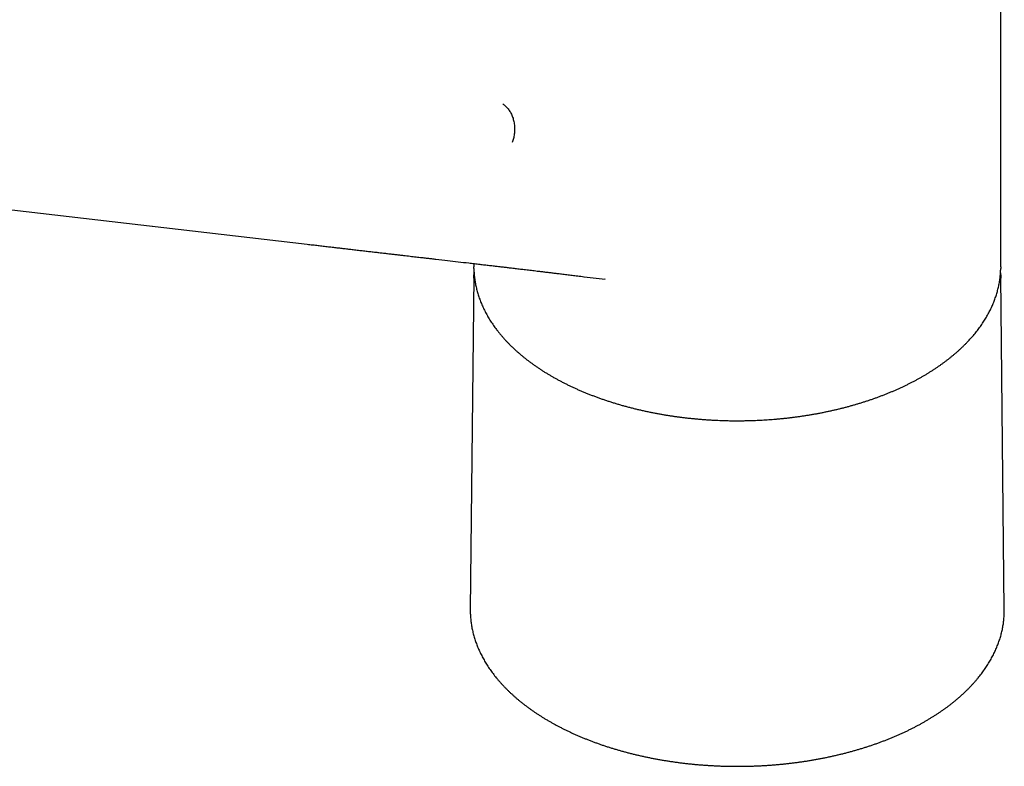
# Model space of a CAD drawing. Header units: millimetres. Extents: x 8 to 974, y 12 to 718.
# Tile 23 of 37: x 755 to 854, y 158 to 233. Entities that reach past the tile are written whole.
import ezdxf

# ---------------------------------------------------------------- set-up
doc = ezdxf.new("R2010")
doc.units = ezdxf.units.MM

msp = doc.modelspace()

# ---------------------------------------------------------------- linework, layer by layer
at = {"color": 7, "linetype": 'Continuous', "lineweight": 30}
for p, q in [((853.23, 207.769), (853.23, 244.225)), ((710.292, 218.583), (783.477, 210.052)), ((800.23, 208.107), (800.23, 207.769)), ((800.232, 207.606), (800.23, 207.769)), ((853.23, 207.769), (853.229, 207.619)), ((800.227, 206.804), (799.869, 173.327)), ((811.313, 206.785), (813.428, 206.529)), ((813.428, 206.53), (813.397, 206.534)), ((853.591, 173.327), (853.233, 206.804))]:
    msp.add_line(p, q, dxfattribs=at)
at = {"color": 7, "linetype": 'Continuous', "lineweight": 30, "flags": 128}
for points in [[(800.227, 206.637), (800.227, 206.71), (800.23, 206.962)], [(853.23, 206.956), (853.234, 206.71), (853.233, 206.645)], [(799.869, 173.327), (799.869, 173.232), (799.869, 173.167)], [(853.591, 173.164), (853.591, 173.232), (853.591, 173.327)]]:
    msp.add_lwpolyline(points, dxfattribs=at)
at = {"color": 7, "linetype": 'Continuous', "lineweight": 30}
for points, knots in [([(803.14, 224.157), (803.188, 224.124), (803.283, 224.056), (803.42, 223.937), (803.553, 223.804), (803.679, 223.656), (803.798, 223.493), (803.908, 223.317), (804.008, 223.127), (804.095, 222.926), (804.171, 222.715), (804.233, 222.496), (804.28, 222.27), (804.314, 222.04), (804.332, 221.808), (804.337, 221.576), (804.327, 221.346), (804.304, 221.12), (804.268, 220.899), (804.221, 220.685), (804.164, 220.48), (804.117, 220.348), (804.094, 220.283)], [0, 0, 0, 0, 0.046149, 0.093423, 0.141746, 0.191024, 0.241152, 0.292011, 0.34347, 0.395388, 0.447617, 0.500004, 0.55239, 0.604619, 0.656537, 0.707995, 0.758853, 0.80898, 0.858257, 0.906579, 0.953852, 1, 1, 1, 1]), ([(783.467, 210.053), (783.65, 210.032), (784.012, 209.989), (784.549, 209.926), (785.075, 209.864), (785.59, 209.804), (786.091, 209.745), (786.578, 209.688), (787.052, 209.633), (787.516, 209.579), (787.997, 209.523), (788.494, 209.465), (789.005, 209.406), (789.501, 209.348), (789.983, 209.293), (790.45, 209.239), (790.903, 209.186), (791.341, 209.136), (791.765, 209.087), (792.174, 209.039), (792.569, 208.994), (792.949, 208.95), (793.308, 208.909), (793.646, 208.869), (793.965, 208.833), (794.27, 208.797), (794.563, 208.764), (794.835, 208.732), (795.086, 208.703), (795.319, 208.676), (795.542, 208.651), (795.759, 208.625), (795.974, 208.601), (796.19, 208.576), (796.729, 208.513), (797.552, 208.418), (798.659, 208.29), (799.463, 208.196), (800.004, 208.133), (800.28, 208.101), (800.552, 208.07), (800.816, 208.039), (801.071, 208.009), (801.317, 207.98), (801.561, 207.952), (801.802, 207.924), (802.041, 207.896), (802.269, 207.869), (802.485, 207.844), (802.676, 207.821), (802.85, 207.801), (803.013, 207.782), (803.189, 207.761), (803.377, 207.739), (803.577, 207.715), (803.79, 207.69), (804.023, 207.663), (804.272, 207.633), (804.53, 207.603), (804.785, 207.572), (805.034, 207.543), (805.299, 207.511), (805.579, 207.478), (805.872, 207.443), (806.161, 207.409), (806.451, 207.374), (806.779, 207.335), (807.146, 207.291), (807.556, 207.242), (807.897, 207.201), (808.169, 207.168), (808.372, 207.144), (808.588, 207.118), (808.818, 207.09), (809.061, 207.06), (809.317, 207.029), (809.578, 206.997), (809.844, 206.965), (810.114, 206.932), (810.395, 206.898), (810.687, 206.862), (810.99, 206.825), (811.196, 206.8), (811.301, 206.787)], [0, 0, 0, 0, 0.019654, 0.038915, 0.057785, 0.076265, 0.094357, 0.111748, 0.128766, 0.145412, 0.161687, 0.180578, 0.198945, 0.216788, 0.234108, 0.250906, 0.267181, 0.282935, 0.298168, 0.31288, 0.327071, 0.340742, 0.353892, 0.365814, 0.377273, 0.38827, 0.398804, 0.408876, 0.417631, 0.426004, 0.433994, 0.441746, 0.449501, 0.457261, 0.465027, 0.507843, 0.546217, 0.584728, 0.594731, 0.604743, 0.614581, 0.624089, 0.633268, 0.642117, 0.650637, 0.659629, 0.668221, 0.676415, 0.68421, 0.691611, 0.697048, 0.702928, 0.709251, 0.716016, 0.723224, 0.730874, 0.738967, 0.748346, 0.757701, 0.766853, 0.775803, 0.78455, 0.79539, 0.805902, 0.816133, 0.826505, 0.83712, 0.851389, 0.866074, 0.881176, 0.887976, 0.895247, 0.902991, 0.911205, 0.919891, 0.929047, 0.938673, 0.94791, 0.957541, 0.967566, 0.977984, 0.988796, 1, 1, 1, 1]), ([(800.244, 207.266), (800.242, 207.237), (800.236, 207.137), (800.233, 207.037), (800.23, 206.966)], [0, 0, 0, 0, 0.292489, 1, 1, 1, 1]), ([(800.232, 207.601), (800.233, 207.549), (800.236, 207.422), (800.246, 207.22), (800.262, 206.994), (800.284, 206.769), (800.312, 206.543), (800.345, 206.318), (800.384, 206.092), (800.429, 205.867), (800.479, 205.642), (800.535, 205.417), (800.597, 205.192), (800.664, 204.968), (800.737, 204.744), (800.816, 204.52), (800.9, 204.297), (800.99, 204.075), (801.086, 203.853), (801.188, 203.632), (801.295, 203.411), (801.408, 203.192), (801.526, 202.973), (801.65, 202.755), (801.78, 202.538), (801.916, 202.322), (802.057, 202.107), (802.203, 201.893), (802.355, 201.681), (802.513, 201.469), (802.676, 201.259), (802.844, 201.051), (803.018, 200.843), (803.197, 200.638), (803.381, 200.433), (803.571, 200.231), (803.766, 200.03), (803.966, 199.83), (804.171, 199.633), (804.382, 199.437), (804.597, 199.243), (804.817, 199.051), (805.043, 198.861), (805.273, 198.673), (805.508, 198.486), (805.748, 198.302), (805.992, 198.12), (806.242, 197.941), (806.495, 197.763), (806.754, 197.588), (807.017, 197.414), (807.284, 197.244), (807.556, 197.075), (807.832, 196.909), (808.112, 196.746), (808.397, 196.584), (808.686, 196.426), (808.978, 196.27), (809.275, 196.116), (809.576, 195.965), (809.881, 195.817), (810.189, 195.671), (810.502, 195.528), (810.818, 195.388), (811.137, 195.25), (811.461, 195.115), (811.788, 194.983), (812.118, 194.854), (812.452, 194.728), (812.789, 194.605), (813.129, 194.484), (813.473, 194.367), (813.82, 194.252), (814.17, 194.141), (814.523, 194.032), (814.879, 193.927), (815.238, 193.824), (815.6, 193.725), (815.965, 193.629), (816.333, 193.536), (816.703, 193.446), (817.076, 193.359), (817.452, 193.275), (817.831, 193.195), (818.199, 193.121), (818.57, 193.049), (818.929, 192.983), (819.29, 192.92), (819.639, 192.862), (819.989, 192.807), (820.34, 192.755), (820.693, 192.706), (821.046, 192.659), (821.4, 192.616), (821.755, 192.575), (822.111, 192.537), (822.468, 192.501), (822.824, 192.469), (823.181, 192.44), (823.538, 192.413), (823.895, 192.389), (824.251, 192.368), (824.606, 192.35), (824.957, 192.335), (825.302, 192.323), (825.635, 192.314), (825.929, 192.308), (826.187, 192.304), (826.444, 192.302), (826.625, 192.302), (826.73, 192.301)], [0, 0, 0, 0, 0.006374, 0.015579, 0.024795, 0.034021, 0.043258, 0.052507, 0.061767, 0.07104, 0.080326, 0.089624, 0.098936, 0.108261, 0.117599, 0.12695, 0.136315, 0.145694, 0.155085, 0.16449, 0.173907, 0.183337, 0.192779, 0.202233, 0.211698, 0.221174, 0.230661, 0.240157, 0.249664, 0.25918, 0.268704, 0.278237, 0.287777, 0.297325, 0.306879, 0.31644, 0.326007, 0.33558, 0.345158, 0.354741, 0.364328, 0.373919, 0.383514, 0.393113, 0.402716, 0.412321, 0.421929, 0.43154, 0.441154, 0.45077, 0.460388, 0.470009, 0.479632, 0.489256, 0.498883, 0.508512, 0.518143, 0.527776, 0.537411, 0.547048, 0.556688, 0.56633, 0.575975, 0.585622, 0.595272, 0.604925, 0.614582, 0.624242, 0.633906, 0.643574, 0.653246, 0.662924, 0.672607, 0.682295, 0.691991, 0.701693, 0.711402, 0.72112, 0.730847, 0.740584, 0.750332, 0.760092, 0.769866, 0.779654, 0.789459, 0.798273, 0.808088, 0.816899, 0.825708, 0.834515, 0.84332, 0.852121, 0.860919, 0.869713, 0.878503, 0.887287, 0.896063, 0.904831, 0.913588, 0.922329, 0.93105, 0.939741, 0.948387, 0.956958, 0.965396, 0.973548, 0.981294, 0.986772, 0.992376, 1, 1, 1, 1]), ([(826.73, 192.301), (826.859, 192.302), (827.04, 192.302), (827.309, 192.305), (827.542, 192.308), (827.82, 192.314), (828.112, 192.322), (828.419, 192.332), (828.736, 192.345), (829.061, 192.361), (829.392, 192.379), (829.728, 192.4), (830.068, 192.424), (830.41, 192.45), (830.755, 192.48), (831.102, 192.512), (831.451, 192.547), (831.8, 192.585), (832.15, 192.626), (832.501, 192.67), (832.852, 192.717), (833.202, 192.767), (833.553, 192.82), (833.903, 192.876), (834.253, 192.934), (834.602, 192.996), (834.95, 193.06), (835.298, 193.128), (835.644, 193.198), (835.989, 193.271), (836.333, 193.347), (836.675, 193.426), (837.016, 193.508), (837.355, 193.593), (837.692, 193.68), (838.028, 193.771), (838.362, 193.864), (838.693, 193.96), (839.023, 194.058), (839.35, 194.16), (839.675, 194.264), (839.998, 194.371), (840.319, 194.48), (840.637, 194.592), (840.952, 194.707), (841.265, 194.825), (841.575, 194.945), (841.882, 195.068), (842.186, 195.193), (842.488, 195.321), (842.786, 195.451), (843.082, 195.584), (843.374, 195.719), (843.663, 195.857), (843.949, 195.997), (844.231, 196.14), (844.51, 196.285), (844.786, 196.432), (845.058, 196.581), (845.326, 196.733), (845.591, 196.887), (845.853, 197.044), (846.11, 197.202), (846.364, 197.363), (846.614, 197.526), (846.86, 197.691), (847.102, 197.858), (847.34, 198.027), (847.574, 198.198), (847.803, 198.372), (848.029, 198.547), (848.25, 198.724), (848.468, 198.903), (848.68, 199.083), (848.889, 199.266), (849.093, 199.45), (849.293, 199.636), (849.488, 199.824), (849.679, 200.014), (849.865, 200.205), (850.046, 200.398), (850.223, 200.592), (850.395, 200.788), (850.563, 200.986), (850.725, 201.185), (850.883, 201.385), (851.036, 201.587), (851.184, 201.79), (851.327, 201.994), (851.465, 202.2), (851.599, 202.407), (851.727, 202.615), (851.85, 202.824), (851.968, 203.035), (852.081, 203.246), (852.189, 203.459), (852.291, 203.672), (852.389, 203.887), (852.481, 204.102), (852.568, 204.319), (852.65, 204.536), (852.727, 204.754), (852.798, 204.973), (852.864, 205.192), (852.924, 205.412), (852.979, 205.633), (853.029, 205.854), (853.073, 206.076), (853.112, 206.299), (853.145, 206.522), (853.173, 206.745), (853.196, 206.969), (853.213, 207.193), (853.224, 207.408), (853.227, 207.549), (853.229, 207.614)], [0, 0, 0, 0, 0.009349, 0.013211, 0.019615, 0.026279, 0.033438, 0.040919, 0.04865, 0.056576, 0.064657, 0.072863, 0.081172, 0.089566, 0.098034, 0.106563, 0.115145, 0.123774, 0.132444, 0.141149, 0.149886, 0.158651, 0.167442, 0.176255, 0.185089, 0.193942, 0.202812, 0.211698, 0.220597, 0.22951, 0.238436, 0.247372, 0.256319, 0.265275, 0.27424, 0.283214, 0.292195, 0.301183, 0.310179, 0.31918, 0.328188, 0.337201, 0.34622, 0.355243, 0.364271, 0.373304, 0.382341, 0.391382, 0.400426, 0.409475, 0.418526, 0.427581, 0.436639, 0.4457, 0.454764, 0.46383, 0.472899, 0.48197, 0.491044, 0.50012, 0.509198, 0.518278, 0.52736, 0.536444, 0.54553, 0.554617, 0.563706, 0.572796, 0.581888, 0.590982, 0.600076, 0.609172, 0.618269, 0.627368, 0.636467, 0.645567, 0.654668, 0.663769, 0.672872, 0.681975, 0.691079, 0.700183, 0.709288, 0.718393, 0.727498, 0.736604, 0.745709, 0.754816, 0.763922, 0.773028, 0.782135, 0.791241, 0.800348, 0.809455, 0.818563, 0.82767, 0.836779, 0.845888, 0.854997, 0.864108, 0.87322, 0.882334, 0.891449, 0.900567, 0.909687, 0.91881, 0.927937, 0.937067, 0.946202, 0.955342, 0.964487, 0.973639, 0.982797, 0.991963, 1, 1, 1, 1]), ([(853.23, 206.961), (853.23, 206.968), (853.228, 207.051), (853.224, 207.153), (853.217, 207.248), (853.216, 207.268)], [0, 0, 0, 0, 0.073099, 0.8054, 1, 1, 1, 1]), ([(799.87, 173.162), (799.87, 173.119), (799.871, 173.001), (799.878, 172.807), (799.891, 172.58), (799.91, 172.354), (799.934, 172.128), (799.964, 171.902), (799.999, 171.676), (800.04, 171.451), (800.086, 171.226), (800.138, 171.001), (800.196, 170.777), (800.259, 170.554), (800.328, 170.33), (800.402, 170.108), (800.481, 169.886), (800.566, 169.665), (800.657, 169.444), (800.753, 169.225), (800.854, 169.006), (800.961, 168.788), (801.073, 168.57), (801.191, 168.354), (801.314, 168.139), (801.442, 167.925), (801.576, 167.712), (801.714, 167.5), (801.858, 167.289), (802.008, 167.08), (802.162, 166.872), (802.322, 166.665), (802.486, 166.459), (802.656, 166.255), (802.831, 166.053), (803.011, 165.852), (803.196, 165.653), (803.385, 165.455), (803.58, 165.259), (803.779, 165.064), (803.984, 164.871), (804.193, 164.68), (804.406, 164.491), (804.624, 164.304), (804.847, 164.118), (805.075, 163.935), (805.307, 163.754), (805.543, 163.574), (805.784, 163.397), (806.029, 163.221), (806.279, 163.048), (806.532, 162.877), (806.79, 162.708), (807.052, 162.541), (807.318, 162.377), (807.588, 162.215), (807.863, 162.055), (808.141, 161.898), (808.422, 161.743), (808.708, 161.59), (808.997, 161.44), (809.29, 161.292), (809.587, 161.147), (809.887, 161.004), (810.191, 160.864), (810.498, 160.727), (810.808, 160.592), (811.122, 160.459), (811.438, 160.33), (811.758, 160.203), (812.082, 160.079), (812.408, 159.957), (812.737, 159.838), (813.069, 159.723), (813.403, 159.609), (813.741, 159.499), (814.081, 159.392), (814.424, 159.287), (814.769, 159.186), (815.117, 159.087), (815.467, 158.991), (815.82, 158.898), (816.174, 158.808), (816.531, 158.721), (816.89, 158.638), (817.251, 158.557), (817.614, 158.479), (817.979, 158.404), (818.346, 158.332), (818.714, 158.264), (819.084, 158.198), (819.456, 158.136), (819.829, 158.076), (820.203, 158.02), (820.579, 157.967), (820.956, 157.917), (821.335, 157.871), (821.714, 157.827), (822.095, 157.787), (822.476, 157.75), (822.858, 157.716), (823.241, 157.685), (823.625, 157.657), (824.01, 157.633), (824.395, 157.612), (824.78, 157.594), (825.166, 157.579), (825.552, 157.568), (825.939, 157.559), (826.325, 157.554), (826.712, 157.553), (827.098, 157.554), (827.485, 157.559), (827.872, 157.567), (828.258, 157.578), (828.644, 157.592), (829.029, 157.61), (829.414, 157.631), (829.799, 157.655), (830.183, 157.682), (830.566, 157.713), (830.948, 157.746), (831.329, 157.783), (831.71, 157.823), (832.09, 157.866), (832.468, 157.913), (832.845, 157.962), (833.221, 158.015), (833.596, 158.071), (833.969, 158.13), (834.341, 158.192), (834.711, 158.257), (835.079, 158.326), (835.446, 158.397), (835.811, 158.472), (836.174, 158.549), (836.536, 158.63), (836.895, 158.713), (837.252, 158.8), (837.607, 158.89), (837.96, 158.982), (838.31, 159.078), (838.658, 159.176), (839.003, 159.277), (839.347, 159.382), (839.687, 159.489), (840.025, 159.599), (840.36, 159.712), (840.692, 159.827), (841.021, 159.946), (841.348, 160.067), (841.671, 160.191), (841.991, 160.318), (842.309, 160.447), (842.622, 160.579), (842.933, 160.714), (843.241, 160.851), (843.544, 160.991), (843.845, 161.133), (844.142, 161.278), (844.435, 161.426), (844.725, 161.576), (845.011, 161.728), (845.293, 161.883), (845.571, 162.04), (845.846, 162.2), (846.116, 162.362), (846.383, 162.526), (846.645, 162.692), (846.904, 162.861), (847.158, 163.032), (847.408, 163.205), (847.653, 163.38), (847.895, 163.557), (848.132, 163.737), (848.364, 163.918), (848.592, 164.101), (848.815, 164.287), (849.034, 164.474), (849.248, 164.663), (849.458, 164.854), (849.663, 165.047), (849.863, 165.241), (850.058, 165.437), (850.248, 165.635), (850.433, 165.834), (850.614, 166.035), (850.789, 166.238), (850.96, 166.442), (851.125, 166.648), (851.285, 166.855), (851.44, 167.063), (851.59, 167.272), (851.735, 167.483), (851.874, 167.695), (852.008, 167.908), (852.137, 168.123), (852.26, 168.338), (852.379, 168.555), (852.491, 168.772), (852.599, 168.99), (852.7, 169.209), (852.797, 169.429), (852.888, 169.65), (852.973, 169.872), (853.054, 170.094), (853.128, 170.316), (853.197, 170.54), (853.261, 170.764), (853.319, 170.988), (853.371, 171.213), (853.418, 171.438), (853.459, 171.663), (853.495, 171.889), (853.525, 172.115), (853.55, 172.342), (853.569, 172.568), (853.582, 172.794), (853.589, 172.991), (853.59, 173.113), (853.59, 173.159)], [0, 0, 0, 0, 0.002596, 0.007143, 0.01169, 0.016237, 0.020786, 0.025335, 0.029885, 0.034437, 0.03899, 0.043545, 0.048102, 0.052662, 0.057223, 0.061787, 0.066353, 0.070923, 0.075494, 0.080069, 0.084646, 0.089225, 0.093808, 0.098393, 0.10298, 0.107571, 0.112163, 0.116758, 0.121355, 0.125955, 0.130556, 0.13516, 0.139765, 0.144372, 0.14898, 0.15359, 0.158202, 0.162815, 0.167428, 0.172043, 0.176659, 0.181276, 0.185894, 0.190512, 0.195131, 0.19975, 0.20437, 0.20899, 0.21361, 0.218231, 0.222852, 0.227473, 0.232094, 0.236715, 0.241336, 0.245957, 0.250578, 0.255199, 0.25982, 0.264441, 0.269061, 0.273682, 0.278302, 0.282922, 0.287542, 0.292161, 0.29678, 0.301399, 0.306018, 0.310637, 0.315255, 0.319873, 0.324491, 0.329108, 0.333725, 0.338342, 0.342959, 0.347575, 0.352192, 0.356808, 0.361423, 0.366039, 0.370654, 0.375269, 0.379884, 0.384499, 0.389113, 0.393727, 0.398341, 0.402955, 0.407569, 0.412183, 0.416796, 0.421409, 0.426022, 0.430635, 0.435248, 0.439861, 0.444473, 0.449086, 0.453698, 0.458311, 0.462923, 0.467535, 0.472147, 0.476759, 0.481371, 0.485983, 0.490595, 0.495207, 0.499819, 0.504431, 0.509043, 0.513655, 0.518267, 0.522879, 0.527491, 0.532103, 0.536715, 0.541327, 0.54594, 0.550552, 0.555165, 0.559777, 0.56439, 0.569002, 0.573615, 0.578228, 0.582841, 0.587455, 0.592068, 0.596682, 0.601296, 0.60591, 0.610524, 0.615138, 0.619752, 0.624367, 0.628982, 0.633597, 0.638213, 0.642828, 0.647444, 0.65206, 0.656677, 0.661293, 0.66591, 0.670527, 0.675145, 0.679762, 0.68438, 0.688998, 0.693617, 0.698236, 0.702855, 0.707474, 0.712093, 0.716713, 0.721333, 0.725954, 0.730574, 0.735195, 0.739816, 0.744437, 0.749059, 0.75368, 0.758302, 0.762924, 0.767545, 0.772167, 0.776789, 0.781411, 0.786033, 0.790655, 0.795276, 0.799898, 0.804519, 0.809139, 0.81376, 0.818379, 0.822999, 0.827617, 0.832235, 0.836852, 0.841468, 0.846083, 0.850697, 0.855309, 0.85992, 0.86453, 0.869138, 0.873745, 0.878349, 0.882952, 0.887552, 0.892151, 0.896747, 0.90134, 0.905932, 0.91052, 0.915107, 0.91969, 0.924271, 0.928849, 0.933424, 0.937997, 0.942567, 0.947134, 0.951699, 0.956261, 0.960821, 0.965379, 0.969935, 0.974488, 0.979041, 0.983591, 0.988141, 0.992689, 0.997237, 1, 1, 1, 1])]:
    msp.add_open_spline(points, degree=3, knots=knots, dxfattribs=at)

doc.saveas('drawing.dxf')
